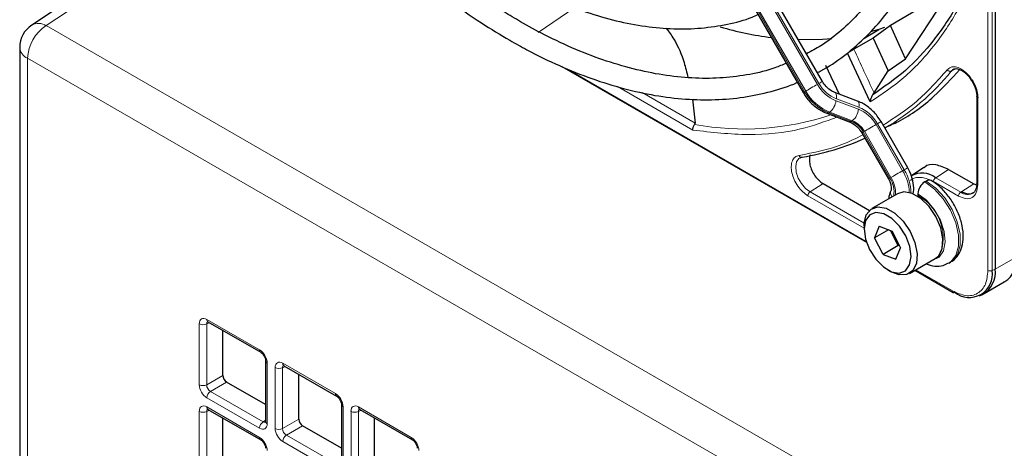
# Paper-space layout 'Blatt2' of a CAD drawing. Header units: millimetres. Extents: x 5 to 418, y 2 to 292.
# Tile 50 of 88: x 108 to 126, y 205 to 213. Entities that reach past the tile are written whole.
import ezdxf

# ---------------------------------------------------------------- set-up
doc = ezdxf.new("R2010")
doc.units = ezdxf.units.MM

psp = doc.layouts.new('Blatt2')

# ---------------------------------------------------------------- linework, layer by layer
at = {"color": 7, "linetype": 'Continuous', "lineweight": 18}
for p, q in [((125.774, 208.447), (125.774, 226.427)), ((125.855, 208.445), (125.855, 226.425)), ((117.8, 220.226), (122.595, 211.919)), ((122.624, 211.936), (117.828, 220.242)), ((117.562, 220.089), (122.358, 211.782)), ((122.378, 211.794), (117.582, 220.1)), ((112.078, 215.571), (108.217, 213.014)), ((118.075, 213.351), (117.393, 212.885)), ((108.217, 213.014), (142.413, 193.273)), ((142.066, 192.664), (107.87, 212.405)), ((107.87, 212.405), (107.87, 143.264)), ((125.176, 212.208), (125.092, 212.166)), ((117.944, 212.205), (123.502, 208.996)), ((120.276, 211.065), (118.869, 211.877)), ((120.316, 211.197), (119.332, 211.765)), ((122.358, 211.782), (122.378, 211.794)), ((125.586, 211.669), (125.586, 210.042)), ((122.943, 211.614), (123.364, 211.454)), ((123.37, 211.49), (122.949, 211.65)), ((122.827, 211.4), (122.807, 211.388)), ((122.807, 211.388), (123.227, 211.228)), ((123.247, 211.24), (122.827, 211.4)), ((123.227, 211.228), (123.247, 211.24)), ((123.689, 211.168), (124.185, 210.308)), ((124.214, 210.325), (123.717, 211.185)), ((123.472, 211.043), (123.452, 211.031)), ((123.452, 211.031), (123.948, 210.171)), ((123.968, 210.183), (123.472, 211.043)), ((124.214, 210.325), (124.185, 210.308)), ((124.801, 210.177), (125.043, 210.331)), ((122.701, 210.067), (122.458, 209.912)), ((125.227, 209.835), (124.76, 210.105)), ((125.267, 209.907), (124.801, 210.177)), ((125.51, 210.062), (125.267, 209.907)), ((123.466, 209.235), (122.418, 209.84)), ((123.468, 209.329), (122.458, 209.912)), ((126.288, 208.689), (125.912, 208.472)), ((124.432, 208.459), (125.114, 208.066)), ((125.912, 208.472), (125.855, 208.445)), ((111.072, 206.315), (111.072, 207.45)), ((111.26, 207.471), (111.21, 207.448)), ((111.21, 207.448), (111.21, 206.313)), ((111.214, 207.532), (112.197, 206.964)), ((112.338, 206.72), (112.338, 205.585)), ((112.628, 206.716), (113.611, 206.148)), ((112.487, 205.499), (112.487, 206.634)), ((112.674, 206.655), (112.624, 206.632)), ((112.624, 206.632), (112.624, 205.497)), ((111.21, 206.313), (111.512, 206.487)), ((111.582, 206.365), (111.281, 206.191)), ((111.281, 206.191), (112.264, 205.623)), ((112.197, 205.503), (111.214, 206.071)), ((111.072, 204.682), (111.072, 205.817)), ((111.26, 205.838), (111.21, 205.815)), ((111.21, 205.815), (111.21, 204.68)), ((111.214, 205.899), (112.197, 205.331)), ((113.752, 205.903), (113.752, 204.768)), ((113.901, 204.682), (113.901, 205.818)), ((114.088, 205.839), (114.038, 205.816)), ((114.038, 205.816), (114.038, 204.68)), ((114.042, 205.899), (115.025, 205.332)), ((112.264, 205.623), (112.309, 205.655)), ((112.624, 205.497), (112.926, 205.671)), ((112.996, 205.548), (112.695, 205.374)), ((113.611, 204.687), (112.628, 205.254)), ((112.695, 205.374), (113.678, 204.807))]:
    psp.add_line(p, q, dxfattribs=at)
at = {"color": 7, "linetype": 'Continuous', "lineweight": 25}
for p, q in [((125.912, 226.453), (125.912, 208.472)), ((122.69, 211.974), (117.894, 220.28)), ((117.534, 220.072), (122.329, 211.766)), ((111.924, 215.66), (107.947, 213.026)), ((125.075, 213.675), (123.956, 213.014)), ((124.236, 212.393), (125.075, 213.675)), ((123.479, 212.787), (123.739, 212.942)), ((123.739, 212.942), (123.605, 212.903)), ((123.956, 213.014), (123.637, 212.782)), ((123.847, 212.978), (123.739, 212.942)), ((124.236, 212.393), (123.956, 213.014)), ((123.637, 212.782), (123.278, 212.574)), ((123.637, 212.782), (123.917, 212.171)), ((107.724, 212.609), (107.724, 143.468)), ((123.582, 211.591), (123.159, 212.502)), ((123.917, 212.171), (124.236, 212.393)), ((117.829, 212.251), (123.51, 208.972)), ((122.747, 212.277), (123, 211.737)), ((123.654, 211.76), (123.917, 212.171)), ((125.092, 212.166), (125.135, 212.201)), ((123.343, 211.607), (122.923, 211.766)), ((123.63, 211.726), (123.654, 211.76)), ((125.568, 211.694), (125.568, 210.066)), ((120.265, 211.642), (120.316, 211.197)), ((122.769, 211.382), (123.19, 211.222)), ((124.28, 210.363), (123.783, 211.223)), ((123.423, 211.015), (123.92, 210.155)), ((123.857, 211.095), (123.86, 211.097)), ((124.582, 210.365), (124.348, 210.21)), ((125.043, 210.331), (125.51, 210.062)), ((122.701, 210.067), (123.566, 209.568)), ((124.626, 210.114), (124.598, 210.098)), ((125.51, 210.062), (125.565, 210.043)), ((125.566, 210.068), (125.566, 210.051)), ((124.092, 209.879), (123.611, 209.602)), ((124.471, 209.877), (124.471, 209.845)), ((123.466, 209.281), (123.466, 209.216)), ((123.749, 209.271), (123.663, 209.055)), ((123.749, 209.271), (123.99, 209.179)), ((123.922, 209.205), (123.663, 209.055)), ((124.102, 208.91), (123.961, 209.19)), ((123.99, 209.179), (124.146, 208.871)), ((123.819, 208.747), (123.663, 209.055)), ((124.102, 208.91), (123.819, 208.747)), ((124.102, 208.91), (124.116, 208.93)), ((124.132, 208.899), (124.102, 208.91)), ((123.819, 208.747), (124.061, 208.655)), ((124.061, 208.655), (124.146, 208.871)), ((124.311, 208.389), (124.792, 208.667)), ((125.048, 208.584), (125.076, 208.6)), ((123.905, 208.457), (123.961, 208.424)), ((124.415, 208.449), (125.126, 208.038)), ((125.704, 208.014), (126.081, 208.232)), ((125.618, 207.974), (125.673, 207.998)), ((111.234, 207.486), (112.217, 206.919)), ((111.512, 206.487), (111.512, 207.326)), ((112.309, 206.761), (112.309, 205.625)), ((112.648, 206.67), (113.632, 206.102)), ((112.309, 205.945), (111.582, 206.365)), ((112.926, 205.671), (112.926, 206.51)), ((111.234, 205.853), (112.217, 205.286)), ((113.723, 205.944), (113.723, 204.809)), ((114.063, 205.853), (115.046, 205.286)), ((111.512, 204.854), (111.512, 205.693)), ((114.34, 204.854), (114.34, 205.693)), ((113.723, 205.129), (112.996, 205.548))]:
    psp.add_line(p, q, dxfattribs=at)
at = {"color": 7, "linetype": 'Continuous', "lineweight": 25, "flags": 128}
for points in [[(122.863, 212.769), (122.691, 212.756), (122.241, 212.751)], [(124.36, 209.884), (124.206, 209.912), (124.092, 209.879)], [(124.792, 208.667), (124.857, 208.722), (124.922, 208.857), (124.935, 209.037), (124.895, 209.243), (124.806, 209.451), (124.677, 209.641), (124.523, 209.791), (124.36, 209.884)], [(123.466, 209.281), (123.468, 209.326), (123.508, 209.486), (123.596, 209.593), (123.725, 209.634), (123.879, 209.607)], [(123.832, 209.504), (123.688, 209.528), (123.571, 209.484), (123.494, 209.377), (123.466, 209.22), (123.492, 209.032), (123.567, 208.835), (123.683, 208.654), (123.826, 208.511), (123.978, 208.422), (124.121, 208.398), (124.239, 208.442), (124.316, 208.549), (124.343, 208.706), (124.318, 208.894), (124.243, 209.091), (124.127, 209.272), (123.984, 209.415), (123.832, 209.504)], [(123.879, 209.607), (124.042, 209.513), (124.196, 209.364), (124.325, 209.174), (124.414, 208.965), (124.455, 208.759), (124.441, 208.579), (124.376, 208.445), (124.266, 208.369), (124.123, 208.362), (123.962, 208.423), (123.961, 208.424)]]:
    psp.add_lwpolyline(points, dxfattribs=at)
at = {"color": 7, "linetype": 'Continuous', "lineweight": 18, "flags": 128}
for points in [[(122.595, 211.919), (122.569, 211.904), (122.54, 211.887), (122.509, 211.87), (122.479, 211.852), (122.45, 211.835), (122.422, 211.819), (122.398, 211.805), (122.378, 211.794)], [(122.69, 211.974), (122.687, 211.972), (122.679, 211.968), (122.665, 211.96), (122.647, 211.949), (122.624, 211.936)], [(122.358, 211.782), (122.343, 211.774), (122.333, 211.768), (122.33, 211.766), (122.329, 211.766)], [(122.923, 211.766), (122.931, 211.762), (122.941, 211.749), (122.948, 211.731), (122.952, 211.708), (122.952, 211.68), (122.949, 211.65)], [(123.343, 211.607), (123.351, 211.602), (123.362, 211.59), (123.369, 211.572), (123.373, 211.548), (123.373, 211.521), (123.37, 211.49)], [(123.689, 211.168), (123.662, 211.153), (123.633, 211.136), (123.603, 211.119), (123.573, 211.101), (123.543, 211.084), (123.516, 211.068), (123.492, 211.054), (123.472, 211.043)], [(123.783, 211.223), (123.781, 211.221), (123.773, 211.217), (123.759, 211.209), (123.74, 211.198), (123.717, 211.185)], [(123.452, 211.031), (123.436, 211.023), (123.427, 211.017), (123.423, 211.015), (123.423, 211.015)], [(122.458, 209.912), (122.374, 209.976), (122.299, 210.066), (122.239, 210.171), (122.203, 210.281), (122.192, 210.385), (122.209, 210.472), (122.251, 210.533), (122.273, 210.548)], [(124.185, 210.308), (124.159, 210.293), (124.13, 210.276), (124.1, 210.259), (124.069, 210.241), (124.04, 210.224), (124.012, 210.208), (123.988, 210.194), (123.968, 210.183)], [(124.28, 210.363), (124.277, 210.361), (124.269, 210.357), (124.256, 210.349), (124.237, 210.338), (124.214, 210.325)], [(123.948, 210.171), (123.933, 210.162), (123.923, 210.157), (123.92, 210.155), (123.92, 210.155)], [(124.598, 210.098), (124.777, 209.965), (124.941, 209.784), (125.078, 209.569), (125.176, 209.337), (125.227, 209.107), (125.228, 208.898), (125.178, 208.727), (125.082, 208.606), (125.046, 208.583)], [(125.076, 208.6), (125.11, 208.623), (125.207, 208.743), (125.256, 208.915), (125.256, 209.124), (125.204, 209.353), (125.106, 209.585), (124.969, 209.8), (124.805, 209.981), (124.626, 210.114)], [(124.736, 208.635), (124.749, 208.637), (124.869, 208.694), (124.949, 208.811), (124.979, 208.978), (124.958, 209.176), (124.888, 209.385), (124.775, 209.585), (124.631, 209.755), (124.471, 209.877)]]:
    psp.add_lwpolyline(points, dxfattribs=at)
at = {"color": 7, "linetype": 'Continuous', "lineweight": 25}
for centre, radius, start, end in [((108.224, 212.609), 0.5, 123.5211, 180), ((122.574, 219.188), 6.45, 253.885, 262.5408), ((121.596, 215.082), 4.576, 279.0364, 294.3423), ((124.549, 209.85), 0.413, 52.4372, 119.1266), ((124.747, 209.865), 0.277, 122.6055, 177.3945), ((124.678, 210.046), 0.0863, 64.0394, 127.2538), ((125.427, 208.376), 0.434, 230.7967, 9.214), ((125.434, 208.416), 0.481, 299.7173, 6.7628), ((125.139, 208.063), 0.0279, 244.1059, 300.3461)]:
    psp.add_arc(centre, radius, start, end, dxfattribs=at)
at = {"color": 7, "linetype": 'Continuous', "lineweight": 18}
for centre, radius, start, end in [((108.64, 212.37), 0.77, 123.2297, 177.3477), ((108.072, 212.794), 0.263, 56.5471, 118.2796), ((107.964, 212.627), 0.241, 184.2707, 247.0494), ((152.625, 225.635), 32.122, 203.9922, 205.5913), ((121.596, 214.988), 4.493, 300.1451, 321.0957), ((123.202, 212.259), 0.696, 209.265, 248.105), ((123.192, 212.254), 0.651, 209.265, 248.105), ((123.141, 212.221), 0.898, 209.265, 248.105), ((123.161, 212.233), 0.898, 209.265, 248.105), ((122.614, 211.654), 0.331, 309.8792, 353.0863), ((123.11, 210.844), 0.696, 29.265, 68.105), ((121.23, 216.128), 5.043, 259.4514, 288.7224), ((122.782, 211.422), 0.0422, 252.5632, 306.0382), ((123.035, 211.494), 0.331, 309.8792, 353.0863), ((123.121, 210.85), 0.651, 29.265, 68.105), ((123.203, 211.263), 0.0421, 252.5043, 306.0437), ((123.06, 210.812), 0.449, 29.265, 68.105), ((123.08, 210.823), 0.449, 29.265, 68.105), ((123.455, 209.863), 0.855, 2.5052, 31.37), ((123.497, 209.885), 0.841, 0.5048, 31.5259), ((123.556, 209.913), 0.469, 350.6809, 33.3487), ((123.48, 209.88), 0.575, 357.6936, 31.7563), ((124.091, 209.897), 0.131, 157.4944, 216.7846), ((124.04, 209.055), 0.9, 343.1114, 61.395), ((125.397, 210.081), 0.217, 233.4226, 298.1494), ((125.817, 208.53), 0.0932, 242.8052, 294.3071), ((125.143, 208.062), 0.0291, 173.0989, 235.5889), ((111.143, 207.588), 0.155, 242.7384, 295.5295), ((111.261, 207.526), 0.0482, 172.9554, 235.7325), ((112.245, 206.959), 0.0483, 172.9665, 235.6198), ((112.358, 206.765), 0.0498, 186.2479, 246.0218), ((112.676, 206.71), 0.0482, 172.9554, 235.7325), ((112.557, 206.772), 0.155, 242.7384, 295.5295), ((111.143, 206.453), 0.155, 242.7384, 295.5295), ((111.368, 206.063), 0.155, 124.4666, 177.2658), ((113.659, 206.142), 0.0483, 172.9665, 235.6198), ((111.143, 205.955), 0.155, 242.7384, 295.5295), ((111.263, 205.894), 0.0496, 173.888, 234.7998), ((113.772, 205.949), 0.0498, 186.2479, 246.0218), ((113.972, 205.955), 0.155, 242.7384, 295.5295), ((114.09, 205.893), 0.0482, 172.9554, 235.7325), ((112.351, 205.496), 0.155, 124.4666, 177.2658), ((112.358, 205.63), 0.0496, 185.2037, 246.1164), ((112.557, 205.636), 0.155, 242.7384, 295.5295), ((112.246, 205.326), 0.0498, 173.9725, 233.8675), ((112.782, 205.247), 0.155, 124.4666, 177.2658), ((115.073, 205.326), 0.0483, 172.9665, 235.6198)]:
    psp.add_arc(centre, radius, start, end, dxfattribs=at)
for centre, major_axis, ratio, start_param, end_param in [((111.214, 207.368), (-0.1, 0.174), 0.575802, 5.499237, 7.067295), ((111.285, 207.409), (-0.0581, 0.0827), 0.569649, 6.163641, 7.016731), ((112.196, 206.801), (-0.1, 0.173), 0.578965, 3.928442, 5.496499), ((112.628, 206.552), (-0.1, 0.174), 0.575802, 5.499237, 7.067295), ((112.699, 206.593), (-0.0581, 0.0827), 0.569649, 6.163641, 7.016731), ((111.214, 206.234), (-0.1, 0.173), 0.578965, 0.786849, 2.354907), ((111.285, 206.275), (-0.05, 0.0866), 0.642476, 0.786856, 2.354913), ((113.611, 205.985), (-0.1, 0.173), 0.578965, 3.928442, 5.496499), ((111.214, 205.735), (-0.1, 0.174), 0.575802, 5.499237, 7.067295), ((111.285, 205.776), (-0.0581, 0.0827), 0.569649, 6.163641, 7.016731), ((114.042, 205.735), (-0.1, 0.174), 0.575802, 5.499237, 7.067295), ((114.113, 205.776), (-0.0581, 0.0827), 0.569649, 6.163641, 7.016731), ((112.267, 205.708), (-0.0426, 0.0917), 0.56964, 2.408205, 3.2431), ((112.196, 205.667), (-0.1, 0.174), 0.575802, 2.357645, 3.925702), ((112.628, 205.417), (-0.1, 0.173), 0.578965, 0.786849, 2.354907), ((112.699, 205.458), (-0.05, 0.0866), 0.642476, 0.786856, 2.354913), ((112.196, 205.168), (-0.1, 0.173), 0.578965, 3.928442, 5.496499), ((115.025, 205.168), (-0.1, 0.173), 0.578965, 3.928442, 5.496499)]:
    psp.add_ellipse(centre, major_axis=major_axis, ratio=ratio, start_param=start_param, end_param=end_param, dxfattribs=at)
at = {"color": 7, "linetype": 'Continuous', "lineweight": 25}
for centre in [(111.582, 206.447), (112.997, 205.63)]:
    psp.add_ellipse(centre, major_axis=(-0.05, 0.0866), ratio=0.578965, start_param=0.786849, end_param=2.354907, dxfattribs=at)
for points, knots in [([(122.595, 212.138), (122.617, 212.149), (122.79, 212.231), (123.084, 212.439), (123.471, 212.762), (123.819, 213.142), (124.13, 213.57), (124.4, 214.045), (124.63, 214.564), (124.817, 215.126), (124.96, 215.727), (125.059, 216.363), (125.113, 217.031), (125.121, 217.726), (125.084, 218.446), (125.002, 219.185), (124.876, 219.941), (124.706, 220.708), (124.493, 221.482), (124.239, 222.26), (123.945, 223.037), (123.612, 223.808), (123.252, 224.557), (122.987, 225.04), (122.858, 225.275)], [0, 0, 0, 0, 0.0070224, 0.0538172, 0.1005997, 0.1474361, 0.1943917, 0.2415026, 0.2887732, 0.3361837, 0.3837019, 0.4312933, 0.478928, 0.5265829, 0.5742402, 0.6218896, 0.6695267, 0.7171498, 0.7647589, 0.8123553, 0.8599409, 0.9075179, 0.9550887, 1, 1, 1, 1]), ([(122.51, 225.074), (122.535, 225.031), (122.7, 224.748), (122.976, 224.209), (123.332, 223.458), (123.649, 222.699), (123.928, 221.936), (124.167, 221.175), (124.364, 220.419), (124.519, 219.672), (124.631, 218.94), (124.699, 218.227), (124.723, 217.536), (124.703, 216.871), (124.64, 216.237), (124.533, 215.637), (124.384, 215.074), (124.194, 214.552), (123.963, 214.073), (123.694, 213.639), (123.387, 213.251), (123.042, 212.916), (122.712, 212.658), (122.483, 212.535), (122.393, 212.487)], [0, 0, 0, 0, 0.008469, 0.056451, 0.10443, 0.152403, 0.200367, 0.248319, 0.296256, 0.344176, 0.392077, 0.439959, 0.487821, 0.535666, 0.5835, 0.631333, 0.679178, 0.72706, 0.775013, 0.82308, 0.871307, 0.919731, 0.968362, 1, 1, 1, 1]), ([(111.992, 219), (112.02, 218.949), (112.18, 218.669), (112.502, 218.177), (112.956, 217.532), (113.437, 216.917), (113.94, 216.333), (114.462, 215.786), (115, 215.279), (115.55, 214.815), (116.11, 214.396), (116.549, 214.109), (116.899, 213.902), (117.25, 213.708), (117.728, 213.477), (118.291, 213.259), (118.847, 213.096), (119.392, 212.992), (119.921, 212.947), (120.433, 212.959), (120.919, 213.035), (121.273, 213.123), (121.453, 213.204), (121.49, 213.22)], [0, 0, 0, 0, 0.011961, 0.066529, 0.121102, 0.175682, 0.230275, 0.284884, 0.339513, 0.394165, 0.448844, 0.503549, 0.521416, 0.550246, 0.604978, 0.659732, 0.714464, 0.769138, 0.823706, 0.878111, 0.932303, 0.986256, 1, 1, 1, 1]), ([(122.014, 212.311), (121.945, 212.282), (121.73, 212.191), (121.338, 212.098), (120.844, 212.032), (120.325, 212.025), (119.788, 212.075), (119.235, 212.182), (118.669, 212.344), (118.093, 212.562), (117.556, 212.813), (117.108, 213.057), (116.661, 213.326), (116.168, 213.654), (115.586, 214.093), (115.012, 214.577), (114.449, 215.105), (113.9, 215.672), (113.369, 216.277), (112.858, 216.915), (112.372, 217.584), (111.954, 218.206), (111.713, 218.614), (111.613, 218.781)], [0, 0, 0, 0, 0.024649, 0.076789, 0.128757, 0.180513, 0.232071, 0.283468, 0.334752, 0.385965, 0.437141, 0.476365, 0.503222, 0.554373, 0.605545, 0.656731, 0.707934, 0.759153, 0.810386, 0.861633, 0.912889, 0.964152, 1, 1, 1, 1]), ([(111.267, 218.582), (111.322, 218.487), (111.518, 218.147), (111.888, 217.583), (112.374, 216.892), (112.887, 216.232), (113.422, 215.604), (113.977, 215.011), (114.548, 214.457), (115.133, 213.945), (115.728, 213.478), (116.305, 213.076), (116.791, 212.778), (117.276, 212.508), (117.787, 212.259), (118.39, 212.017), (118.985, 211.832), (119.57, 211.704), (120.141, 211.634), (120.694, 211.624), (121.227, 211.67), (121.733, 211.782), (122.064, 211.879), (122.217, 211.954), (122.22, 211.955)], [0, 0, 0, 0, 0.01943, 0.069936, 0.120444, 0.170959, 0.221483, 0.272019, 0.322569, 0.373136, 0.423723, 0.474329, 0.518625, 0.545295, 0.595931, 0.646585, 0.697225, 0.747827, 0.79836, 0.848782, 0.899057, 0.949155, 0.999073, 1, 1, 1, 1]), ([(125.568, 214.198), (125.455, 213.932), (125.229, 213.402), (124.776, 212.732), (124.252, 212.155), (123.837, 211.869), (123.63, 211.726)], [0, 0, 0, 0, 0.25, 0.5, 0.75, 1, 1, 1, 1]), ([(119.773, 212.969), (119.824, 212.901), (119.975, 212.697), (120.101, 212.384), (120.16, 212.141), (120.183, 212.047)], [0, 0, 0, 0, 0.2368476, 0.7074041, 1, 1, 1, 1]), ([(123.278, 212.574), (123.268, 212.568), (123.248, 212.557), (123.214, 212.536), (123.181, 212.516), (123.166, 212.507), (123.159, 212.502)], [0, 0, 0, 0, 0.243701, 0.495029, 0.749466, 1, 1, 1, 1]), ([(125.105, 212.172), (125.107, 212.177), (125.121, 212.199), (125.155, 212.209), (125.2, 212.215), (125.229, 212.202), (125.232, 212.201)], [0, 0, 0, 0, 0.1017213, 0.5483405, 0.9566824, 1, 1, 1, 1]), ([(123.852, 211.112), (123.937, 211.149), (124.271, 211.294), (124.748, 211.647), (125.093, 212.023), (125.25, 212.193)], [0, 0, 0, 0, 0.158006, 0.617078, 1, 1, 1, 1]), ([(125.232, 212.201), (125.251, 212.194), (125.287, 212.181), (125.346, 212.139), (125.416, 212.074), (125.458, 212.009), (125.486, 211.968)], [0, 0, 0, 0, 0.222303, 0.428847, 0.6342, 1, 1, 1, 1]), ([(122.923, 211.766), (122.904, 211.774), (122.847, 211.799), (122.76, 211.868), (122.711, 211.941), (122.69, 211.974)], [0, 0, 0, 0, 0.216551, 0.651699, 1, 1, 1, 1]), ([(125.471, 212.007), (125.49, 211.978), (125.534, 211.909), (125.576, 211.787), (125.583, 211.708), (125.586, 211.669)], [0, 0, 0, 0, 0.2692824, 0.6442495, 1, 1, 1, 1]), ([(125.486, 211.968), (125.508, 211.924), (125.538, 211.864), (125.56, 211.777), (125.569, 211.727), (125.567, 211.7), (125.567, 211.693)], [0, 0, 0, 0, 0.460328, 0.639024, 0.919271, 1, 1, 1, 1]), ([(122.329, 211.766), (122.352, 211.73), (122.415, 211.63), (122.551, 211.496), (122.684, 211.416), (122.758, 211.386), (122.769, 211.382)], [0, 0, 0, 0, 0.2096429, 0.5850117, 0.9377903, 1, 1, 1, 1]), ([(123.63, 211.726), (123.623, 211.716), (123.61, 211.698), (123.598, 211.667), (123.586, 211.631), (123.583, 211.606), (123.582, 211.591)], [0, 0, 0, 0, 0.225347, 0.424761, 0.651647, 1, 1, 1, 1]), ([(125.568, 211.693), (125.569, 211.698), (125.569, 211.705), (125.577, 211.711), (125.58, 211.713)], [0, 0, 0, 0, 0.569442, 1, 1, 1, 1]), ([(123.783, 211.223), (123.76, 211.258), (123.697, 211.358), (123.562, 211.492), (123.428, 211.573), (123.354, 211.602), (123.343, 211.607)], [0, 0, 0, 0, 0.2096429, 0.5850117, 0.9377903, 1, 1, 1, 1]), ([(120.276, 211.065), (120.275, 211.075), (120.274, 211.093), (120.281, 211.122), (120.291, 211.148), (120.302, 211.163), (120.307, 211.17)], [0, 0, 0, 0, 0.293158, 0.502984, 0.762414, 1, 1, 1, 1]), ([(120.307, 211.17), (120.308, 211.172), (120.311, 211.177), (120.315, 211.186), (120.316, 211.193), (120.316, 211.197)], [0, 0, 0, 0, 0.215521, 0.448109, 1, 1, 1, 1]), ([(123.19, 211.222), (123.209, 211.214), (123.266, 211.189), (123.352, 211.121), (123.401, 211.047), (123.423, 211.015)], [0, 0, 0, 0, 0.216551, 0.651699, 1, 1, 1, 1]), ([(122.277, 210.546), (122.283, 210.552), (122.29, 210.559), (122.303, 210.558), (122.304, 210.558)], [0, 0, 0, 0, 0.937638, 1, 1, 1, 1]), ([(122.468, 210.606), (122.466, 210.604), (122.451, 210.583), (122.444, 210.518), (122.453, 210.42), (122.489, 210.312), (122.546, 210.211), (122.619, 210.123), (122.674, 210.085), (122.701, 210.067)], [0, 0, 0, 0, 0.017335, 0.181112, 0.34489, 0.508667, 0.672445, 0.836222, 1, 1, 1, 1]), ([(125.043, 210.331), (124.962, 210.366), (124.801, 210.435), (124.638, 210.425), (124.589, 210.366), (124.585, 210.361)], [0, 0, 0, 0, 0.477715, 0.955431, 1, 1, 1, 1]), ([(124.38, 209.874), (124.38, 209.874), (124.396, 209.921), (124.393, 210.033), (124.361, 210.202), (124.306, 210.31), (124.28, 210.363)], [0, 0, 0, 0, 0.001218, 0.326552, 0.676477, 1, 1, 1, 1]), ([(123.92, 210.155), (123.929, 210.138), (123.95, 210.097), (123.969, 210.035), (123.976, 209.983), (123.972, 209.952), (123.97, 209.948), (123.97, 209.947)], [0, 0, 0, 0, 0.176806, 0.422684, 0.629977, 0.82324, 1, 1, 1, 1]), ([(125.073, 208.605), (125.086, 208.61), (125.149, 208.637), (125.229, 208.736), (125.298, 208.889), (125.323, 209.073), (125.302, 209.281), (125.235, 209.502), (125.126, 209.717), (124.983, 209.909), (124.842, 210.044), (124.749, 210.102), (124.716, 210.123)], [0, 0, 0, 0, 0.026719, 0.130406, 0.233093, 0.341968, 0.458235, 0.577095, 0.695696, 0.814546, 0.93457, 1, 1, 1, 1]), ([(125.566, 210.051), (125.566, 210.038), (125.565, 209.998), (125.547, 209.946), (125.524, 209.906), (125.503, 209.896), (125.497, 209.893)], [0, 0, 0, 0, 0.159392, 0.488478, 0.845441, 1, 1, 1, 1]), ([(125.568, 210.067), (125.569, 210.071), (125.57, 210.079), (125.579, 210.086), (125.583, 210.09)], [0, 0, 0, 0, 0.4823494, 1, 1, 1, 1]), ([(123.97, 209.947), (123.954, 209.914), (123.931, 209.863), (123.926, 209.803), (123.924, 209.782)], [0, 0, 0, 0, 0.65039, 1, 1, 1, 1]), ([(125.497, 209.893), (125.485, 209.886), (125.457, 209.866), (125.389, 209.872), (125.329, 209.892), (125.299, 209.912), (125.297, 209.914)], [0, 0, 0, 0, 0.262672, 0.654294, 0.975605, 1, 1, 1, 1]), ([(126.07, 208.233), (126.095, 208.246), (126.166, 208.282), (126.245, 208.391), (126.299, 208.536), (126.32, 208.653), (126.315, 208.721), (126.315, 208.731)], [0, 0, 0, 0, 0.157641, 0.435274, 0.70534, 0.952833, 1, 1, 1, 1]), ([(124.619, 208.567), (124.674, 208.551), (124.781, 208.518), (124.931, 208.526), (125.01, 208.57), (125.042, 208.587)], [0, 0, 0, 0, 0.374213, 0.743733, 1, 1, 1, 1]), ([(111.221, 207.492), (111.222, 207.492), (111.222, 207.492), (111.23, 207.488), (111.234, 207.486)], [0, 0, 0, 0, 0.511658, 1, 1, 1, 1]), ([(112.217, 206.919), (112.224, 206.915), (112.236, 206.906), (112.26, 206.882), (112.282, 206.85), (112.299, 206.814), (112.308, 206.781), (112.308, 206.767), (112.309, 206.761)], [0, 0, 0, 0, 0.155419, 0.319081, 0.497627, 0.684711, 0.870071, 1, 1, 1, 1]), ([(112.636, 206.675), (112.636, 206.676), (112.636, 206.676), (112.644, 206.672), (112.648, 206.67)], [0, 0, 0, 0, 0.511658, 1, 1, 1, 1]), ([(113.632, 206.102), (113.638, 206.098), (113.65, 206.09), (113.674, 206.066), (113.696, 206.034), (113.713, 205.997), (113.722, 205.965), (113.723, 205.95), (113.723, 205.944)], [0, 0, 0, 0, 0.155419, 0.319081, 0.497627, 0.684711, 0.870071, 1, 1, 1, 1]), ([(111.221, 205.859), (111.222, 205.859), (111.222, 205.859), (111.23, 205.855), (111.234, 205.853)], [0, 0, 0, 0, 0.511658, 1, 1, 1, 1]), ([(114.05, 205.859), (114.05, 205.859), (114.05, 205.859), (114.059, 205.855), (114.063, 205.853)], [0, 0, 0, 0, 0.511658, 1, 1, 1, 1]), ([(112.309, 205.625), (112.308, 205.62), (112.307, 205.611), (112.307, 205.611), (112.307, 205.612)], [0, 0, 0, 0, 0.588163, 1, 1, 1, 1]), ([(112.217, 205.286), (112.224, 205.282), (112.236, 205.273), (112.26, 205.249), (112.282, 205.217), (112.299, 205.181), (112.308, 205.148), (112.308, 205.134), (112.309, 205.128)], [0, 0, 0, 0, 0.155419, 0.319081, 0.497627, 0.684711, 0.870071, 1, 1, 1, 1]), ([(115.046, 205.286), (115.052, 205.282), (115.065, 205.274), (115.088, 205.249), (115.11, 205.218), (115.127, 205.181), (115.136, 205.148), (115.137, 205.134), (115.137, 205.128)], [0, 0, 0, 0, 0.155419, 0.319081, 0.497627, 0.684711, 0.870071, 1, 1, 1, 1])]:
    psp.add_open_spline(points, degree=3, knots=knots, dxfattribs=at)
at = {"color": 7, "linetype": 'Continuous', "lineweight": 18}
for points, knots in [([(125.587, 214.114), (125.471, 213.842), (125.238, 213.296), (124.77, 212.611), (124.226, 212.023), (123.796, 211.735), (123.582, 211.591)], [0, 0, 0, 0, 0.249269, 0.5, 0.750731, 1, 1, 1, 1]), ([(125.016, 212.19), (125.036, 212.208), (125.077, 212.245), (125.167, 212.251), (125.266, 212.217), (125.364, 212.144), (125.435, 212.07), (125.464, 212.019), (125.471, 212.007)], [0, 0, 0, 0, 0.1850102, 0.3800139, 0.5750175, 0.7600277, 0.9450381, 1, 1, 1, 1]), ([(123.82, 211.158), (124.034, 211.296), (124.474, 211.579), (124.832, 211.983), (125.016, 212.19)], [0, 0, 0, 0, 0.487221, 1, 1, 1, 1]), ([(125.016, 212.19), (125.022, 212.184), (125.032, 212.173), (125.053, 212.163), (125.074, 212.16), (125.086, 212.164), (125.092, 212.166)], [0, 0, 0, 0, 0.25, 0.5, 0.75, 1, 1, 1, 1]), ([(125.586, 211.669), (125.581, 211.672), (125.572, 211.679), (125.567, 211.689), (125.568, 211.693), (125.568, 211.693)], [0, 0, 0, 0, 0.483499, 0.966997, 1, 1, 1, 1]), ([(122.962, 211.309), (122.739, 211.226), (122.225, 211.037), (121.323, 210.946), (120.625, 211.025), (120.276, 211.065)], [0, 0, 0, 0, 0.277222, 0.638797, 1, 1, 1, 1]), ([(122.252, 210.593), (122.525, 210.646), (122.945, 210.727), (123.315, 210.912), (123.445, 210.977)], [0, 0, 0, 0, 0.648439, 1, 1, 1, 1]), ([(122.418, 209.84), (122.386, 209.862), (122.32, 209.907), (122.23, 210.015), (122.159, 210.14), (122.117, 210.269), (122.104, 210.39), (122.124, 210.494), (122.174, 210.568), (122.226, 210.585), (122.252, 210.593)], [0, 0, 0, 0, 0.121713, 0.25, 0.378287, 0.5, 0.621713, 0.75, 0.878287, 1, 1, 1, 1]), ([(122.315, 210.562), (122.309, 210.56), (122.297, 210.556), (122.279, 210.561), (122.262, 210.574), (122.255, 210.587), (122.252, 210.593)], [0, 0, 0, 0, 0.25, 0.5, 0.75, 1, 1, 1, 1]), ([(124.76, 210.105), (124.688, 210.138), (124.576, 210.189), (124.444, 210.181), (124.371, 210.161), (124.34, 210.133), (124.333, 210.127)], [0, 0, 0, 0, 0.446228, 0.68644, 0.93175, 1, 1, 1, 1]), ([(124.76, 210.105), (124.761, 210.111), (124.762, 210.124), (124.771, 210.145), (124.785, 210.164), (124.795, 210.173), (124.801, 210.177)], [0, 0, 0, 0, 0.2499918, 0.4999946, 0.7499973, 1, 1, 1, 1]), ([(125.586, 210.042), (125.58, 209.991), (125.569, 209.889), (125.487, 209.8), (125.368, 209.772), (125.274, 209.814), (125.227, 209.835)], [0, 0, 0, 0, 0.25, 0.499999, 0.75, 1, 1, 1, 1]), ([(125.586, 210.042), (125.581, 210.046), (125.572, 210.052), (125.567, 210.062), (125.568, 210.066), (125.568, 210.067)], [0, 0, 0, 0, 0.483513, 0.967027, 1, 1, 1, 1]), ([(125.114, 208.066), (125.197, 208.028), (125.325, 207.97), (125.479, 207.976), (125.584, 208.014), (125.67, 208.087), (125.752, 208.216), (125.765, 208.356), (125.774, 208.447)], [0, 0, 0, 0, 0.2394568, 0.3683607, 0.5, 0.6316393, 0.7605432, 1, 1, 1, 1])]:
    psp.add_open_spline(points, degree=3, knots=knots, dxfattribs=at)
for points in [[(122.418, 209.84), (122.419, 209.846), (122.42, 209.86), (122.429, 209.881), (122.442, 209.9), (122.453, 209.908), (122.458, 209.912)], [(125.227, 209.835), (125.228, 209.842), (125.229, 209.855), (125.238, 209.876), (125.251, 209.895), (125.262, 209.903), (125.267, 209.907)]]:
    psp.add_open_spline(points, degree=3, dxfattribs=at)

doc.saveas('drawing.dxf')
